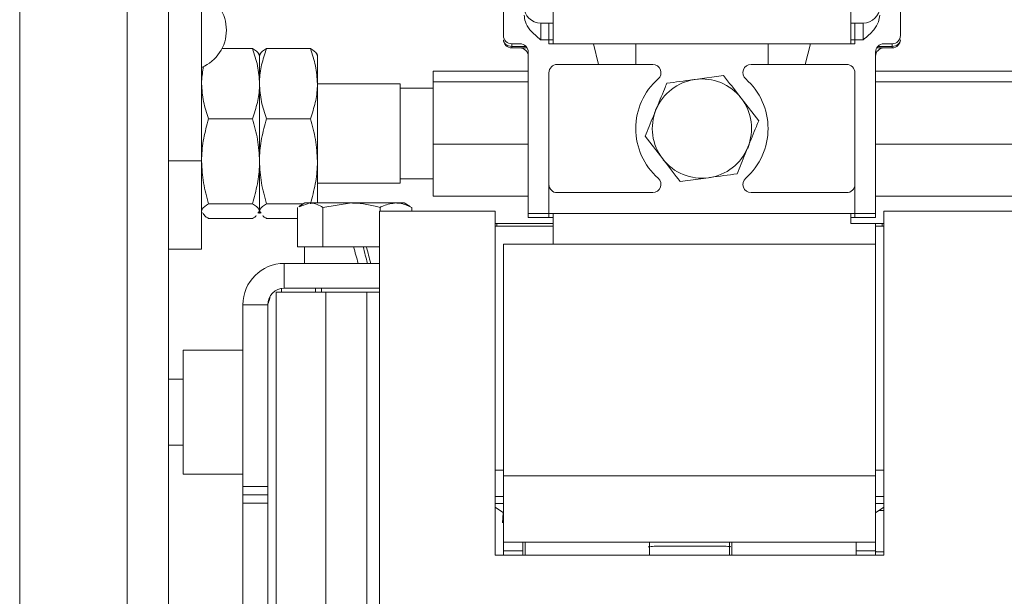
# Model space of a CAD drawing. Header units: millimetres. Extents: x 26 to 259, y 8 to 239.
# Tile 6 of 29: x 28 to 58, y 66 to 84. Entities that reach past the tile are written whole.
import ezdxf

# ---------------------------------------------------------------- set-up
doc = ezdxf.new("R2010")
doc.units = ezdxf.units.MM

msp = doc.modelspace()

# ---------------------------------------------------------------- linework, layer by layer
at = {"color": 7, "linetype": 'Continuous', "lineweight": 15}
for p, q in [((28.268, 53.079), (28.268, 105.119)), ((32.768, 79.298), (32.768, 87.619)), ((33.768, 79.298), (33.768, 87.619)), ((44.393, 85.206), (44.393, 82.831)), ((53.393, 85.206), (53.393, 82.831)), ((42.893, 84.374), (42.893, 83.081)), ((54.893, 84.374), (54.893, 83.081)), ((44.018, 83.456), (44.018, 82.955)), ((44.018, 83.456), (44.268, 83.456)), ((44.268, 83.456), (44.268, 82.955)), ((44.268, 83.456), (44.393, 83.456)), ((53.393, 83.456), (53.518, 83.456)), ((53.518, 83.456), (53.768, 83.456)), ((53.518, 82.955), (53.518, 83.456)), ((53.768, 82.955), (53.768, 83.456)), ((43.393, 82.831), (43.143, 82.831)), ((43.143, 82.753), (43.143, 82.705)), ((44.268, 82.955), (44.018, 82.955)), ((44.268, 82.831), (44.268, 82.955)), ((45.611, 82.831), (44.268, 82.831)), ((45.767, 82.206), (45.611, 82.831)), ((45.611, 82.831), (46.893, 82.831)), ((46.893, 82.831), (46.893, 82.206)), ((46.893, 82.831), (50.893, 82.831)), ((50.893, 82.831), (50.893, 82.206)), ((52.175, 82.831), (50.893, 82.831)), ((52.018, 82.206), (52.175, 82.831)), ((53.518, 82.831), (52.175, 82.831)), ((53.518, 82.955), (53.518, 82.831)), ((53.768, 82.955), (53.518, 82.955)), ((54.643, 82.831), (54.393, 82.831)), ((54.643, 82.705), (54.643, 82.753)), ((34.382, 82.685), (35.306, 82.685)), ((35.518, 82.494), (35.499, 82.526)), ((35.518, 81.625), (35.518, 82.494)), ((35.518, 81.625), (35.518, 82.492)), ((35.73, 82.685), (37.056, 82.685)), ((37.268, 82.494), (37.249, 82.526)), ((37.268, 81.625), (37.268, 82.492)), ((43.61, 82.705), (43.143, 82.705)), ((43.643, 82.581), (43.643, 77.706)), ((54.143, 77.706), (54.143, 82.581)), ((54.643, 82.705), (54.176, 82.705)), ((45.767, 82.206), (44.518, 82.206)), ((46.893, 82.206), (45.767, 82.206)), ((47.404, 82.206), (46.893, 82.206)), ((50.893, 82.206), (50.381, 82.206)), ((50.893, 82.206), (52.018, 82.206)), ((53.268, 82.206), (52.018, 82.206)), ((40.768, 82.008), (43.643, 82.008)), ((40.768, 82.008), (40.768, 81.684)), ((44.268, 81.956), (44.268, 77.706)), ((49.547, 81.872), (48.689, 81.755)), ((53.518, 77.706), (53.518, 81.956)), ((54.143, 82.008), (61.643, 82.008)), ((35.518, 79.281), (35.518, 81.625)), ((37.268, 81.625), (37.268, 79.281)), ((39.768, 81.619), (37.268, 81.619)), ((39.768, 81.619), (39.768, 78.716)), ((40.768, 81.684), (43.643, 81.684)), ((40.768, 81.684), (40.768, 79.795)), ((54.143, 81.684), (61.643, 81.684)), ((40.768, 81.494), (39.768, 81.494)), ((50.609, 80.503), (50.078, 81.188)), ((47.535, 80.936), (47.487, 80.826)), ((33.98, 80.565), (35.306, 80.565)), ((35.73, 80.565), (37.056, 80.565)), ((40.768, 79.795), (40.768, 78.229)), ((40.768, 79.795), (43.643, 79.795)), ((47.177, 80.034), (47.707, 79.349)), ((50.282, 79.67), (50.326, 79.785)), ((54.143, 79.795), (61.643, 79.795)), ((32.768, 79.298), (33.768, 79.298)), ((32.768, 76.619), (32.768, 79.298)), ((33.768, 79.298), (33.768, 76.619)), ((35.518, 77.775), (35.518, 79.281)), ((37.268, 79.281), (37.268, 78.019)), ((37.268, 78.619), (39.768, 78.619)), ((39.768, 78.744), (40.768, 78.744)), ((39.768, 78.716), (39.768, 78.619)), ((48.238, 78.665), (49.096, 78.782)), ((44.518, 78.331), (47.404, 78.331)), ((50.381, 78.331), (53.268, 78.331)), ((33.98, 77.998), (35.306, 77.998)), ((35.73, 77.998), (36.857, 77.998)), ((36.893, 78.019), (36.71, 77.913)), ((36.716, 77.903), (37.05, 78.019)), ((37.05, 78.019), (36.893, 78.019)), ((38.3, 78.019), (37.05, 78.019)), ((37.436, 77.885), (38.3, 78.019)), ((39.643, 78.019), (38.3, 78.019)), ((39.643, 78.019), (39.893, 78.019)), ((40.075, 77.913), (39.893, 78.019)), ((40.768, 78.229), (43.643, 78.229)), ((54.143, 78.229), (61.643, 78.229)), ((33.768, 77.744), (33.786, 77.712)), ((35.518, 77.775), (35.472, 77.712)), ((35.499, 77.712), (35.518, 77.744)), ((35.564, 77.712), (35.518, 77.775)), ((35.518, 77.744), (35.518, 77.775)), ((35.518, 77.744), (35.536, 77.712)), ((36.664, 76.694), (36.664, 77.885)), ((37.436, 76.694), (37.436, 77.885)), ((39.143, 77.769), (39.143, 56.269)), ((42.643, 77.769), (39.143, 77.769)), ((39.165, 77.769), (39.165, 77.885)), ((40.121, 77.885), (40.069, 77.903)), ((40.121, 77.769), (40.121, 77.885)), ((42.643, 67.369), (42.643, 77.769)), ((43.643, 77.58), (43.643, 77.706)), ((44.268, 77.706), (43.643, 77.706)), ((44.268, 77.58), (44.268, 77.706)), ((53.518, 77.706), (44.268, 77.706)), ((44.393, 77.706), (44.393, 76.769)), ((53.393, 77.706), (53.393, 77.394)), ((53.518, 77.706), (53.518, 77.58)), ((54.143, 77.706), (53.518, 77.706)), ((54.143, 77.706), (54.143, 77.58)), ((54.393, 77.769), (54.393, 67.369)), ((61.393, 77.769), (54.393, 77.769)), ((33.98, 77.552), (35.306, 77.552)), ((35.73, 77.552), (36.664, 77.552)), ((43.643, 77.58), (44.268, 77.58)), ((44.268, 77.58), (44.393, 77.58)), ((53.393, 77.58), (53.518, 77.58)), ((53.518, 77.58), (54.143, 77.58)), ((42.643, 77.394), (42.693, 77.394)), ((44.393, 77.319), (42.643, 77.319)), ((42.693, 77.394), (42.693, 77.319)), ((44.393, 77.394), (42.693, 77.394)), ((54.143, 77.394), (53.393, 77.394)), ((54.143, 76.769), (54.143, 77.394)), ((54.343, 77.394), (54.143, 77.394)), ((54.393, 77.319), (54.143, 77.319)), ((54.343, 77.319), (54.343, 77.394)), ((54.343, 77.394), (54.393, 77.394)), ((32.768, 52.368), (32.768, 76.619)), ((33.768, 76.619), (32.768, 76.619)), ((36.963, 76.694), (36.664, 76.694)), ((36.88, 76.694), (36.88, 76.194)), ((36.963, 76.694), (37.136, 76.694)), ((37.436, 76.694), (37.136, 76.694)), ((38.106, 76.694), (37.436, 76.694)), ((38.106, 76.694), (38.363, 76.694)), ((39.143, 76.694), (38.363, 76.694)), ((42.893, 76.769), (42.893, 69.769)), ((42.893, 76.769), (54.143, 76.769)), ((54.143, 76.769), (54.143, 69.769)), ((36.268, 75.444), (36.268, 76.194)), ((39.143, 76.194), (36.268, 76.194)), ((36.018, 56.269), (36.018, 75.319)), ((36.018, 75.319), (37.526, 75.319)), ((39.143, 75.444), (36.268, 75.444)), ((37.214, 75.444), (37.214, 75.319)), ((37.393, 75.444), (37.393, 75.319)), ((37.526, 75.319), (37.526, 56.269)), ((38.765, 75.319), (37.526, 75.319)), ((38.765, 56.269), (38.765, 75.319)), ((38.765, 75.319), (39.143, 75.319)), ((35.768, 74.944), (35.018, 74.944)), ((35.018, 74.944), (35.018, 69.444)), ((35.768, 74.944), (35.768, 69.444)), ((35.018, 73.569), (33.214, 73.569)), ((33.214, 69.819), (33.214, 73.569)), ((33.214, 72.694), (32.768, 72.694)), ((32.768, 70.694), (33.214, 70.694)), ((33.214, 69.819), (35.018, 69.819)), ((42.893, 69.944), (42.643, 69.944)), ((42.893, 69.769), (54.143, 69.769)), ((42.893, 69.769), (42.893, 67.769)), ((54.393, 69.944), (54.143, 69.944)), ((54.143, 67.769), (54.143, 69.769)), ((35.018, 69.444), (35.768, 69.444)), ((35.018, 69.194), (35.018, 69.444)), ((35.768, 69.444), (35.768, 69.194)), ((35.018, 69.194), (35.768, 69.194)), ((35.018, 68.944), (35.018, 69.194)), ((35.768, 69.194), (35.768, 68.944)), ((35.768, 68.944), (35.018, 68.944)), ((35.018, 68.944), (35.018, 54.867)), ((35.768, 68.944), (35.768, 37.444)), ((42.893, 68.649), (42.643, 68.826)), ((54.393, 68.826), (54.143, 68.649)), ((42.889, 68.652), (42.867, 68.345)), ((54.241, 68.719), (54.393, 68.719)), ((54.143, 67.769), (42.893, 67.769)), ((42.893, 67.501), (42.893, 67.769)), ((43.48, 67.769), (43.48, 67.369)), ((43.545, 67.369), (43.545, 67.769)), ((47.305, 67.369), (47.305, 67.769)), ((47.518, 67.641), (49.518, 67.641)), ((49.73, 67.769), (49.73, 67.369)), ((49.795, 67.369), (49.795, 67.769)), ((53.555, 67.369), (53.555, 67.769)), ((54.143, 67.769), (54.143, 67.501)), ((54.393, 67.369), (42.643, 67.369)), ((42.893, 67.369), (42.893, 67.501)), ((54.143, 67.52), (54.154, 67.469)), ((54.143, 67.501), (54.143, 67.369)), ((54.154, 67.469), (54.393, 67.469))]:
    msp.add_line(p, q, dxfattribs=at)
at = {"color": 8, "linetype": 'Continuous', "lineweight": 15}
for p, q in [((31.518, 53.199), (31.518, 88.891)), ((43.143, 82.831), (43.143, 82.753)), ((43.143, 82.753), (43.574, 82.753)), ((44.268, 82.956), (44.393, 82.956)), ((53.393, 82.956), (53.518, 82.956)), ((54.211, 82.753), (54.643, 82.753)), ((54.643, 82.753), (54.643, 82.831)), ((36.181, 75.436), (36.181, 75.319)), ((42.893, 69.144), (42.643, 69.144)), ((54.393, 69.144), (54.143, 69.144)), ((42.893, 68.931), (42.643, 68.931)), ((54.393, 68.931), (54.143, 68.931)), ((43.48, 67.501), (42.893, 67.501)), ((54.143, 67.501), (53.555, 67.501))]:
    msp.add_line(p, q, dxfattribs=at)
at = {"color": 7, "linetype": 'Continuous', "lineweight": 15}
for centre, radius, start, end in [((33.299, 83.244), 1.219, 292.6199, 67.3801), ((44.018, 83.956), 0.5, 180, 270), ((53.768, 83.956), 0.5, 270, 0), ((43.143, 83.081), 0.25, 180, 270), ((54.643, 83.081), 0.25, 270, 0), ((43.143, 82.955), 0.25, 180, 270), ((43.393, 82.581), 0.25, 0, 90), ((54.393, 82.581), 0.25, 90, 180), ((54.643, 82.955), 0.25, 270, 0), ((43.393, 82.455), 0.25, 0, 90), ((54.393, 82.455), 0.25, 90, 180), ((44.518, 81.956), 0.25, 90, 180), ((47.404, 81.956), 0.25, 311.4096, 90), ((50.381, 81.956), 0.25, 90, 228.5904), ((53.268, 81.956), 0.25, 0, 90), ((48.893, 80.269), 2, 131.4096, 228.5904), ((48.893, 80.269), 1.5, 97.7931, 157.7931), ((48.893, 80.269), 1.5, 37.7931, 97.7931), ((48.893, 80.269), 2, 311.4096, 48.5904), ((48.893, 80.269), 1.5, 337.7931, 37.7931), ((48.893, 80.269), 1.5, 157.7931, 217.7931), ((48.893, 80.269), 1.5, 277.7931, 337.7931), ((48.893, 80.269), 1.5, 217.7931, 277.7931), ((47.404, 78.581), 0.25, 270, 48.5904), ((50.381, 78.581), 0.25, 131.4096, 270), ((44.518, 78.581), 0.25, 180, 270), ((53.268, 78.581), 0.25, 270, 0), ((36.268, 74.944), 1.25, 90, 180), ((36.268, 74.944), 0.5, 90, 180)]:
    msp.add_arc(centre, radius, start, end, dxfattribs=at)
for centre, major_axis, ratio, start_param, end_param in [((43.143, 82.955), (0.25, 0), 0.807831, 3.141593, 4.712389), ((54.643, 82.955), (0.25, 0), 0.807831, 4.712389, 6.283185), ((38.393, 75.469), (-1.486, 5.644), 0.04955, 4.828036, 4.917997), ((38.393, 76.918), (-0.995, 3.778), 0.04955, 4.506429, 4.639909), ((38.393, 76.918), (-1.486, 5.644), 0.04955, 4.570646, 4.659568)]:
    msp.add_ellipse(centre, major_axis=major_axis, ratio=ratio, start_param=start_param, end_param=end_param, dxfattribs=at)
for points, knots in [([(44.018, 82.955), (44.017, 82.955), (43.902, 83.049), (43.716, 83.203), (43.544, 83.469), (43.526, 83.629), (43.518, 83.699)], [0, 0, 0, 0, 0.002318, 0.471855, 0.769742, 1, 1, 1, 1]), ([(54.268, 83.699), (54.26, 83.629), (54.241, 83.469), (54.069, 83.203), (53.883, 83.049), (53.768, 82.955), (53.768, 82.955)], [0, 0, 0, 0, 0.230258, 0.528144, 0.997682, 1, 1, 1, 1]), ([(35.306, 82.685), (35.365, 82.513), (35.484, 82.165), (35.507, 81.806), (35.518, 81.625)], [0, 0, 0, 0, 0.4954585, 1, 1, 1, 1]), ([(35.518, 82.462), (35.514, 82.482), (35.503, 82.558), (35.389, 82.631), (35.306, 82.685)], [0, 0, 0, 0, 0.268354, 1, 1, 1, 1]), ([(35.518, 81.625), (35.518, 81.65), (35.52, 81.84), (35.566, 82.199), (35.675, 82.522), (35.73, 82.685)], [0, 0, 0, 0, 0.070092, 0.530785, 1, 1, 1, 1]), ([(35.73, 82.685), (35.646, 82.631), (35.532, 82.558), (35.521, 82.482), (35.518, 82.462)], [0, 0, 0, 0, 0.731646, 1, 1, 1, 1]), ([(37.056, 82.685), (37.115, 82.513), (37.234, 82.165), (37.257, 81.806), (37.268, 81.625)], [0, 0, 0, 0, 0.495459, 1, 1, 1, 1]), ([(37.268, 82.462), (37.264, 82.482), (37.253, 82.558), (37.139, 82.631), (37.056, 82.685)], [0, 0, 0, 0, 0.268354, 1, 1, 1, 1]), ([(33.768, 81.625), (33.768, 81.65), (33.769, 81.825), (33.8, 82), (33.826, 82.149)], [0, 0, 0, 0, 0.143307, 1, 1, 1, 1]), ([(50.078, 81.188), (50.065, 81.204), (49.886, 81.435), (49.711, 81.662), (49.547, 81.872)], [0, 0, 0, 0, 0.070211, 1, 1, 1, 1]), ([(33.98, 80.565), (33.92, 80.737), (33.801, 81.084), (33.779, 81.444), (33.768, 81.625)], [0, 0, 0, 0, 0.495457, 1, 1, 1, 1]), ([(35.518, 81.625), (35.517, 81.6), (35.515, 81.409), (35.469, 81.051), (35.36, 80.728), (35.306, 80.565)], [0, 0, 0, 0, 0.070092, 0.530785, 1, 1, 1, 1]), ([(35.73, 80.565), (35.67, 80.737), (35.551, 81.084), (35.529, 81.444), (35.518, 81.625)], [0, 0, 0, 0, 0.495457, 1, 1, 1, 1]), ([(37.268, 81.625), (37.267, 81.6), (37.265, 81.409), (37.219, 81.051), (37.11, 80.728), (37.056, 80.565)], [0, 0, 0, 0, 0.070092, 0.530785, 1, 1, 1, 1]), ([(47.831, 81.637), (47.808, 81.58), (47.701, 81.319), (47.59, 81.047), (47.504, 80.836)], [0, 0, 0, 0, 0.220183, 1, 1, 1, 1]), ([(48.689, 81.755), (48.669, 81.752), (48.379, 81.712), (48.095, 81.673), (47.831, 81.637)], [0, 0, 0, 0, 0.070211, 1, 1, 1, 1]), ([(47.504, 80.836), (47.477, 80.771), (47.367, 80.499), (47.259, 80.235), (47.177, 80.034)], [0, 0, 0, 0, 0.2390693, 1, 1, 1, 1]), ([(33.768, 79.281), (33.768, 79.312), (33.77, 79.542), (33.816, 79.976), (33.925, 80.367), (33.98, 80.565)], [0, 0, 0, 0, 0.070092, 0.530785, 1, 1, 1, 1]), ([(35.306, 80.565), (35.365, 80.356), (35.484, 79.936), (35.507, 79.501), (35.518, 79.281)], [0, 0, 0, 0, 0.495457, 1, 1, 1, 1]), ([(35.518, 79.281), (35.518, 79.312), (35.52, 79.542), (35.566, 79.976), (35.675, 80.367), (35.73, 80.565)], [0, 0, 0, 0, 0.070092, 0.530785, 1, 1, 1, 1]), ([(37.056, 80.565), (37.115, 80.356), (37.234, 79.936), (37.257, 79.501), (37.268, 79.281)], [0, 0, 0, 0, 0.4954575, 1, 1, 1, 1]), ([(50.281, 79.702), (50.368, 79.913), (50.479, 80.185), (50.585, 80.446), (50.609, 80.503)], [0, 0, 0, 0, 0.779818, 1, 1, 1, 1]), ([(49.954, 78.9), (50.036, 79.101), (50.144, 79.365), (50.255, 79.637), (50.281, 79.702)], [0, 0, 0, 0, 0.7609286, 1, 1, 1, 1]), ([(33.98, 77.998), (33.92, 78.207), (33.801, 78.627), (33.779, 79.062), (33.768, 79.281)], [0, 0, 0, 0, 0.495458, 1, 1, 1, 1]), ([(35.518, 79.281), (35.517, 79.251), (35.515, 79.021), (35.469, 78.586), (35.36, 78.195), (35.306, 77.998)], [0, 0, 0, 0, 0.070091, 0.530786, 1, 1, 1, 1]), ([(35.73, 77.998), (35.67, 78.207), (35.551, 78.627), (35.529, 79.062), (35.518, 79.281)], [0, 0, 0, 0, 0.495458, 1, 1, 1, 1]), ([(37.268, 79.281), (37.267, 79.251), (37.265, 79.021), (37.219, 78.586), (37.11, 78.195), (37.056, 77.998)], [0, 0, 0, 0, 0.070091, 0.530785, 1, 1, 1, 1]), ([(47.707, 79.349), (47.72, 79.333), (47.899, 79.102), (48.075, 78.876), (48.238, 78.665)], [0, 0, 0, 0, 0.070213, 1, 1, 1, 1]), ([(49.096, 78.782), (49.116, 78.785), (49.406, 78.825), (49.69, 78.864), (49.954, 78.9)], [0, 0, 0, 0, 0.070211, 1, 1, 1, 1]), ([(33.768, 77.775), (33.771, 77.795), (33.782, 77.871), (33.896, 77.944), (33.98, 77.998)], [0, 0, 0, 0, 0.268354, 1, 1, 1, 1]), ([(35.306, 77.998), (35.389, 77.944), (35.503, 77.871), (35.514, 77.795), (35.518, 77.775)], [0, 0, 0, 0, 0.731646, 1, 1, 1, 1]), ([(35.518, 77.775), (35.521, 77.795), (35.532, 77.871), (35.646, 77.944), (35.73, 77.998)], [0, 0, 0, 0, 0.268354, 1, 1, 1, 1]), ([(37.05, 78.019), (37.059, 78.018), (37.189, 78.017), (37.317, 77.948), (37.436, 77.885)], [0, 0, 0, 0, 0.0702115, 1, 1, 1, 1]), ([(38.3, 78.019), (38.321, 78.018), (38.613, 78.017), (38.899, 77.948), (39.165, 77.885)], [0, 0, 0, 0, 0.070212, 1, 1, 1, 1]), ([(39.165, 77.885), (39.199, 77.902), (39.355, 77.981), (39.517, 78.002), (39.643, 78.019)], [0, 0, 0, 0, 0.2201837, 1, 1, 1, 1]), ([(39.643, 78.019), (39.682, 78.017), (39.844, 78.01), (40.001, 77.939), (40.121, 77.885)], [0, 0, 0, 0, 0.2390691, 1, 1, 1, 1]), ([(33.98, 77.552), (33.947, 77.571), (33.855, 77.623), (33.83, 77.677), (33.814, 77.712)], [0, 0, 0, 0, 0.357038, 1, 1, 1, 1]), ([(35.42, 77.642), (35.413, 77.631), (35.396, 77.6), (35.34, 77.571), (35.306, 77.552)], [0, 0, 0, 0, 0.366612, 1, 1, 1, 1]), ([(35.73, 77.552), (35.695, 77.571), (35.64, 77.6), (35.622, 77.631), (35.615, 77.642)], [0, 0, 0, 0, 0.633387, 1, 1, 1, 1]), ([(35.839, 75.184), (35.834, 75.154), (35.824, 75.101), (35.803, 75.04), (35.785, 74.994), (35.771, 74.961), (35.769, 74.949), (35.768, 74.944)], [0, 0, 0, 0, 0.2454, 0.435282, 0.618902, 0.804488, 1, 1, 1, 1]), ([(47.268, 67.622), (47.327, 67.63), (47.41, 67.641), (47.494, 67.641), (47.518, 67.641)], [0, 0, 0, 0, 0.724635, 1, 1, 1, 1]), ([(49.518, 67.641), (49.589, 67.642), (49.674, 67.643), (49.754, 67.628), (49.768, 67.626)], [0, 0, 0, 0, 0.832446, 1, 1, 1, 1])]:
    msp.add_open_spline(points, degree=3, knots=knots, dxfattribs=at)

doc.saveas('drawing.dxf')
